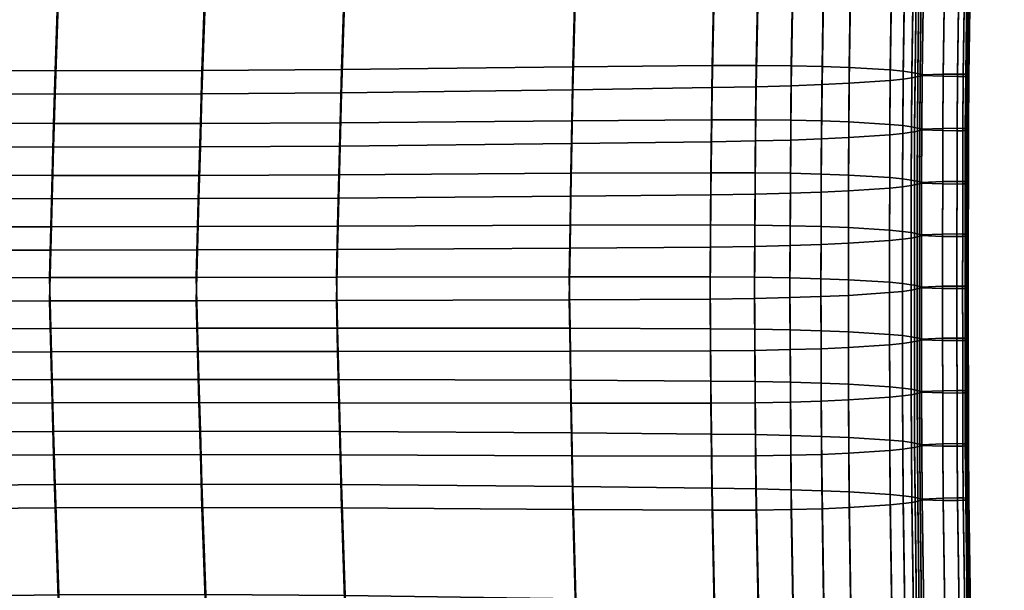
# Model space of a CAD drawing. Header units: millimetres. Extents: x -230 to 230, y -297 to 200.
# Tile 19 of 34: x 116 to 222, y -129 to -68. Entities that reach past the tile are written whole.
import ezdxf

# ---------------------------------------------------------------- set-up
doc = ezdxf.new("R2010")
doc.units = ezdxf.units.MM
doc.layers.add('polstar', color=7, linetype='Continuous')

msp = doc.modelspace()

# ---------------------------------------------------------------- meshes
at = {"layer": 'polstar'}
mesh = msp.add_polyface(dxfattribs=at)
corners = [(215.5, -61.87, 409.49), (213.24, -61.92, 408.17), (213.07, -74.09, 409.01), (215.33, -74.02, 410.33), (217.03, -61.88, 409.81), (216.86, -74.01, 410.65), (217.64, -61.9, 409.68), (217.47, -74.02, 410.52), (217.89, -61.91, 409.54), (217.73, -74.03, 410.38), (218.08, -61.93, 409.34), (217.92, -74.05, 410.18), (218.2, -61.95, 409.08), (218.04, -74.07, 409.92), (218.24, -61.97, 408.75), (218.07, -74.09, 409.59), (217.99, -62.03, 407.87), (217.82, -74.15, 408.71), (215.83, -48.75, 408.6), (213.56, -48.77, 407.27), (217.35, -48.77, 408.92), (217.97, -48.8, 408.79), (218.22, -48.82, 408.65), (218.41, -48.84, 408.45), (218.53, -48.86, 408.19), (218.56, -48.88, 407.86), (218.31, -48.93, 406.98), (217.08, -19.25, 406.6), (214.82, -19.22, 405.28), (218.61, -19.31, 406.93), (219.22, -19.35, 406.8), (219.47, -19.38, 406.66), (219.66, -19.4, 406.46), (219.78, -19.43, 406.2), (219.82, -19.45, 405.87), (219.57, -19.5, 404.99), (221.26, 11.78, 404.72), (220.65, 11.84, 404.85), (221.51, 11.75, 404.58), (221.7, 11.72, 404.38), (221.82, 11.69, 404.12), (221.86, 11.67, 403.8), (221.61, 11.63, 402.92), (213.01, -61.86, 409.08), (212.84, -74.02, 409.91), (213.07, -74.09, 409.01), (213.24, -61.92, 408.17), (213.33, -48.7, 408.18), (213.56, -48.77, 407.27), (214.59, -19.16, 406.18), (214.82, -19.22, 405.28), (212.76, -61.79, 409.98), (212.59, -73.96, 410.82), (213.08, -48.64, 409.08), (214.34, -19.1, 407.09), (212.47, -61.73, 410.89), (212.3, -73.9, 411.73), (212.8, -48.58, 409.99), (214.06, -19.04, 407.99), (212.13, -61.67, 411.81), (211.96, -73.83, 412.64), (212.45, -48.52, 410.91), (213.71, -18.98, 408.91), (211.03, -73.71, 414.5), (210.99, -79.52, 414.9), (211.92, -79.65, 413.05), (211.2, -61.54, 413.66), (211.53, -48.39, 412.76), (212.79, -18.85, 410.77), (209.66, -73.57, 416.4), (209.61, -79.39, 416.8), (209.83, -61.41, 415.57), (210.16, -48.26, 414.67), (211.42, -18.73, 412.67), (205.27, -73.31, 420.21), (205.22, -79.13, 420.62), (205.45, -61.15, 419.38), (205.79, -48.01, 418.48), (207.06, -18.5, 416.48)]
mesh.append_faces([[corners[k] for k in face] for face in [(0, 1, 2, 3), (4, 0, 3, 5), (6, 4, 5, 7), (8, 6, 7, 9), (10, 8, 9, 11), (12, 10, 11, 13), (14, 12, 13, 15), (16, 14, 15, 17), (18, 19, 1, 0), (20, 18, 0, 4), (21, 20, 4, 6), (22, 21, 6, 8), (23, 22, 8, 10), (24, 23, 10, 12), (25, 24, 12, 14), (26, 25, 14, 16), (27, 28, 19, 18), (29, 27, 18, 20), (30, 29, 20, 21), (31, 30, 21, 22), (32, 31, 22, 23), (33, 32, 23, 24), (34, 33, 24, 25), (35, 34, 25, 26), (36, 37, 29, 30), (38, 36, 30, 31), (39, 38, 31, 32), (40, 39, 32, 33), (41, 40, 33, 34), (42, 41, 34, 35), (43, 44, 45, 46), (47, 43, 46, 48), (49, 47, 48, 50), (51, 52, 44, 43), (53, 51, 43, 47), (54, 53, 47, 49), (55, 56, 52, 51), (57, 55, 51, 53), (58, 57, 53, 54), (59, 60, 56, 55), (61, 59, 55, 57), (62, 61, 57, 58), (63, 64, 65, 60), (66, 63, 60, 59), (67, 66, 59, 61), (68, 67, 61, 62), (69, 70, 64, 63), (71, 69, 63, 66), (72, 71, 66, 67), (73, 72, 67, 68), (74, 75, 70, 69), (76, 74, 69, 71), (77, 76, 71, 72), (78, 77, 72, 73)]])
mesh = msp.add_polyface(dxfattribs=at)
corners = [(215.33, -74.25, 406.88), (215.29, -80.06, 407.28), (213.03, -79.97, 408.41), (213.07, -74.16, 408.01), (217.82, -74.15, 408.71), (217.78, -79.95, 409.11), (218.03, -80.01, 408.25), (218.07, -74.21, 407.85), (215.5, -62.11, 406.05), (213.24, -61.99, 407.18), (217.03, -62.15, 405.85), (216.86, -74.28, 406.69), (217.64, -62.15, 406.04), (217.47, -74.27, 406.87), (217.89, -62.14, 406.2), (217.73, -74.27, 407.03), (218.08, -62.13, 406.41), (217.92, -74.25, 407.25), (218.2, -62.12, 406.69), (218.04, -74.23, 407.52), (218.24, -62.09, 407.02), (217.99, -62.03, 407.87), (215.83, -48.98, 405.15), (213.56, -48.84, 406.28), (217.35, -49.04, 404.96), (217.97, -49.05, 405.14), (218.22, -49.05, 405.3), (218.41, -49.04, 405.52), (218.53, -49.02, 405.79), (218.56, -49, 406.12), (218.31, -48.93, 406.98), (217.08, -19.49, 403.15), (214.82, -19.29, 404.28), (218.61, -19.59, 402.97), (219.22, -19.61, 403.15), (219.47, -19.61, 403.31), (219.66, -19.61, 403.53), (219.78, -19.59, 403.8), (219.82, -19.57, 404.13), (219.57, -19.5, 404.99), (221.26, 11.53, 401.08), (220.65, 11.56, 400.89), (221.51, 11.52, 401.24), (221.7, 11.52, 401.46), (221.82, 11.53, 401.73), (212.84, -74.22, 407.09), (213.07, -74.16, 408.01), (213.03, -79.97, 408.41), (212.8, -80.04, 407.49), (213.01, -62.05, 406.25), (213.24, -61.99, 407.18), (213.33, -48.9, 405.35), (213.56, -48.84, 406.28), (214.59, -19.36, 403.36), (214.82, -19.29, 404.28), (212.76, -62.12, 405.33), (212.59, -74.28, 406.16), (213.08, -48.96, 404.43), (214.34, -19.42, 402.43), (212.47, -62.18, 404.39), (212.3, -74.35, 405.23), (212.8, -49.03, 403.5), (214.06, -19.49, 401.5), (212.13, -62.25, 403.45), (211.96, -74.41, 404.29), (212.45, -49.1, 402.55), (213.71, -19.56, 400.55), (211.2, -62.38, 401.52), (211.03, -74.55, 402.36), (211.53, -49.23, 400.62), (212.79, -19.69, 398.62), (209.83, -62.52, 399.51), (209.66, -74.69, 400.35), (210.16, -49.37, 398.61), (211.42, -19.84, 396.61), (213.47, 11.39, 394.53), (214.83, 11.54, 396.54), (205.45, -62.82, 395.35), (205.27, -74.98, 396.19), (205.79, -49.68, 394.46), (207.06, -20.16, 392.46), (209.1, 11.04, 390.37)]
mesh.append_faces([[corners[k] for k in face] for face in [(0, 1, 2, 3), (4, 5, 6, 7), (8, 0, 3, 9), (10, 11, 0, 8), (12, 13, 11, 10), (14, 15, 13, 12), (16, 17, 15, 14), (18, 19, 17, 16), (20, 7, 19, 18), (21, 4, 7, 20), (22, 8, 9, 23), (24, 10, 8, 22), (25, 12, 10, 24), (26, 14, 12, 25), (27, 16, 14, 26), (28, 18, 16, 27), (29, 20, 18, 28), (30, 21, 20, 29), (31, 22, 23, 32), (33, 24, 22, 31), (34, 25, 24, 33), (35, 26, 25, 34), (36, 27, 26, 35), (37, 28, 27, 36), (38, 29, 28, 37), (39, 30, 29, 38), (40, 34, 33, 41), (42, 35, 34, 40), (43, 36, 35, 42), (44, 37, 36, 43), (45, 46, 47, 48), (49, 50, 46, 45), (51, 52, 50, 49), (53, 54, 52, 51), (55, 49, 45, 56), (57, 51, 49, 55), (58, 53, 51, 57), (59, 55, 56, 60), (61, 57, 55, 59), (62, 58, 57, 61), (63, 59, 60, 64), (65, 61, 59, 63), (66, 62, 61, 65), (67, 63, 64, 68), (69, 65, 63, 67), (70, 66, 65, 69), (71, 67, 68, 72), (73, 69, 67, 71), (74, 70, 69, 73), (75, 76, 70, 74), (77, 71, 72, 78), (79, 73, 71, 77), (80, 74, 73, 79), (81, 75, 74, 80)]])
mesh = msp.add_polyface(dxfattribs=at)
corners = [(205.18, -90.43, 421.4), (205.17, -96, 421.78), (209.57, -96.27, 417.97), (209.58, -90.7, 417.59), (205.19, -84.82, 421.01), (209.59, -85.08, 417.2), (205.22, -79.13, 420.62), (209.61, -79.39, 416.8), (202.25, -90.32, 423.07), (202.24, -95.89, 423.46), (202.27, -84.71, 422.68), (202.31, -79.02, 422.29), (202.36, -73.21, 421.89), (205.27, -73.31, 420.21), (202.55, -61.05, 421.05), (205.45, -61.15, 419.38), (202.89, -47.92, 420.15), (205.79, -48.01, 418.48), (198.93, -90.23, 424.42), (198.91, -95.79, 424.8), (198.96, -84.62, 424.03), (199, -78.94, 423.64), (199.06, -73.13, 423.24), (199.26, -60.98, 422.4), (195.16, -90.17, 425.34), (195.13, -95.73, 425.72), (195.2, -84.57, 424.95), (195.25, -78.89, 424.56), (195.32, -73.09, 424.16), (195.54, -60.96, 423.32), (190.42, -90.14, 425.86), (190.37, -95.69, 426.25), (190.47, -84.56, 425.48), (190.53, -78.89, 425.09), (190.61, -73.1, 424.69), (190.85, -61, 423.86), (175.39, -90.17, 426.02), (175.31, -95.68, 426.4), (175.48, -84.62, 425.64), (175.58, -79, 425.26), (175.69, -73.25, 424.86), (176, -61.24, 424.04), (176.45, -48.29, 423.15), (191.24, -47.93, 422.97), (150.51, -90.27, 425.48), (150.38, -95.72, 425.85), (150.64, -84.78, 425.1), (150.79, -79.21, 424.72), (150.95, -73.53, 424.33), (151.34, -61.67, 423.52), (151.85, -48.89, 422.65), (135.52, -90.31, 425.1), (135.38, -95.75, 425.47), (135.67, -84.84, 424.72), (135.83, -79.3, 424.34), (136, -73.64, 423.95), (136.41, -61.82, 423.15), (136.94, -49.1, 422.28), (119.82, -90.34, 424.72), (119.68, -95.77, 425.1), (119.97, -84.86, 424.35), (120.13, -79.31, 423.97), (120.3, -73.65, 423.58), (120.7, -61.84, 422.77), (121.21, -49.13, 421.9), (104.04, -90.33, 424.39), (103.92, -95.8, 424.76), (104.17, -84.83, 424.01), (104.31, -79.25, 423.62), (104.46, -73.56, 423.23), (104.81, -61.69, 422.41), (105.25, -48.92, 421.54)]
mesh.append_faces([[corners[k] for k in face] for face in [(0, 1, 2, 3), (4, 0, 3, 5), (6, 4, 5, 7), (8, 9, 1, 0), (10, 8, 0, 4), (11, 10, 4, 6), (12, 11, 6, 13), (14, 12, 13, 15), (16, 14, 15, 17), (18, 19, 9, 8), (20, 18, 8, 10), (21, 20, 10, 11), (22, 21, 11, 12), (23, 22, 12, 14), (24, 25, 19, 18), (26, 24, 18, 20), (27, 26, 20, 21), (28, 27, 21, 22), (29, 28, 22, 23), (30, 31, 25, 24), (32, 30, 24, 26), (33, 32, 26, 27), (34, 33, 27, 28), (35, 34, 28, 29), (36, 37, 31, 30), (38, 36, 30, 32), (39, 38, 32, 33), (40, 39, 33, 34), (41, 40, 34, 35), (42, 41, 35, 43), (44, 45, 37, 36), (46, 44, 36, 38), (47, 46, 38, 39), (48, 47, 39, 40), (49, 48, 40, 41), (50, 49, 41, 42), (51, 52, 45, 44), (53, 51, 44, 46), (54, 53, 46, 47), (55, 54, 47, 48), (56, 55, 48, 49), (57, 56, 49, 50), (58, 59, 52, 51), (60, 58, 51, 53), (61, 60, 53, 54), (62, 61, 54, 55), (63, 62, 55, 56), (64, 63, 56, 57), (65, 66, 59, 58), (67, 65, 58, 60), (68, 67, 60, 61), (69, 68, 61, 62), (70, 69, 62, 63), (71, 70, 63, 64)]])
mesh = msp.add_polyface(dxfattribs=at)
corners = [(205.18, -92.1, 397.38), (209.58, -91.81, 401.53), (209.57, -97.38, 401.92), (205.17, -97.67, 397.76), (205.19, -86.49, 396.99), (209.59, -86.2, 401.14), (205.22, -80.8, 396.59), (209.61, -80.5, 400.75), (202.25, -92.23, 395.48), (202.24, -97.8, 395.86), (202.27, -86.62, 395.09), (202.31, -80.93, 394.69), (202.36, -75.12, 394.29), (205.27, -74.98, 396.19), (202.55, -62.97, 393.46), (205.45, -62.82, 395.35), (198.93, -92.35, 393.88), (198.91, -97.91, 394.26), (198.96, -86.74, 393.49), (199, -81.06, 393.1), (199.06, -75.25, 392.7), (199.26, -63.1, 391.86), (195.16, -92.44, 392.68), (195.13, -97.99, 393.06), (195.2, -86.84, 392.29), (195.25, -81.16, 391.9), (195.32, -75.36, 391.5), (195.54, -63.23, 390.67), (190.42, -92.51, 391.8), (190.37, -98.06, 392.19), (190.47, -86.92, 391.42), (190.53, -81.25, 391.03), (190.61, -75.46, 390.63), (190.85, -63.36, 389.8), (191.24, -50.29, 388.91), (195.9, -50.13, 389.77), (175.39, -92.63, 390.61), (175.31, -98.14, 390.99), (175.48, -87.08, 390.23), (175.58, -81.45, 389.84), (175.69, -75.71, 389.44), (176, -63.7, 388.62), (176.45, -50.75, 387.74), (150.51, -92.76, 389.63), (150.38, -98.21, 390), (150.64, -87.27, 389.25), (150.79, -81.7, 388.87), (150.95, -76.02, 388.48), (151.34, -64.16, 387.67), (151.85, -51.38, 386.79), (135.52, -92.8, 389.19), (135.38, -98.24, 389.57), (135.67, -87.33, 388.82), (135.83, -81.79, 388.44), (136, -76.13, 388.05), (136.41, -64.32, 387.24), (136.94, -51.6, 386.37), (119.82, -92.83, 388.81), (119.68, -98.26, 389.18), (119.97, -87.35, 388.43), (120.13, -81.81, 388.05), (120.3, -76.14, 387.66), (120.7, -64.33, 386.85), (121.21, -51.62, 385.98), (104.04, -92.82, 388.47), (103.92, -98.29, 388.85), (104.17, -87.32, 388.09), (104.31, -81.74, 387.71), (104.46, -76.05, 387.32), (104.81, -64.18, 386.5), (105.25, -51.41, 385.62)]
mesh.append_faces([[corners[k] for k in face] for face in [(0, 1, 2, 3), (4, 5, 1, 0), (6, 7, 5, 4), (8, 0, 3, 9), (10, 4, 0, 8), (11, 6, 4, 10), (12, 13, 6, 11), (14, 15, 13, 12), (16, 8, 9, 17), (18, 10, 8, 16), (19, 11, 10, 18), (20, 12, 11, 19), (21, 14, 12, 20), (22, 16, 17, 23), (24, 18, 16, 22), (25, 19, 18, 24), (26, 20, 19, 25), (27, 21, 20, 26), (28, 22, 23, 29), (30, 24, 22, 28), (31, 25, 24, 30), (32, 26, 25, 31), (33, 27, 26, 32), (34, 35, 27, 33), (36, 28, 29, 37), (38, 30, 28, 36), (39, 31, 30, 38), (40, 32, 31, 39), (41, 33, 32, 40), (42, 34, 33, 41), (43, 36, 37, 44), (45, 38, 36, 43), (46, 39, 38, 45), (47, 40, 39, 46), (48, 41, 40, 47), (49, 42, 41, 48), (50, 43, 44, 51), (52, 45, 43, 50), (53, 46, 45, 52), (54, 47, 46, 53), (55, 48, 47, 54), (56, 49, 48, 55), (57, 50, 51, 58), (59, 52, 50, 57), (60, 53, 52, 59), (61, 54, 53, 60), (62, 55, 54, 61), (63, 56, 55, 62), (64, 57, 58, 65), (66, 59, 57, 64), (67, 60, 59, 66), (68, 61, 60, 67), (69, 62, 61, 68), (70, 63, 62, 69)]])
mesh = msp.add_polyface(dxfattribs=at)
corners = [(215.26, -91.36, 408.07), (215.26, -96.93, 408.45), (213, -96.85, 409.58), (213, -91.28, 409.2), (216.79, -91.37, 407.87), (216.79, -96.94, 408.26), (217.41, -91.36, 408.05), (217.4, -96.93, 408.44), (217.66, -91.35, 408.22), (217.65, -96.92, 408.6), (217.85, -91.33, 408.43), (217.85, -96.9, 408.82), (217.97, -91.31, 408.7), (217.97, -96.88, 409.09), (218, -91.29, 409.03), (218, -96.86, 409.42), (217.75, -91.23, 409.89), (217.75, -96.8, 410.28), (215.27, -85.75, 407.68), (213.01, -85.67, 408.81), (216.8, -85.77, 407.48), (217.41, -85.76, 407.67), (217.66, -85.75, 407.83), (217.86, -85.73, 408.04), (217.98, -85.71, 408.31), (218.01, -85.69, 408.65), (217.76, -85.63, 409.5), (215.29, -80.06, 407.28), (213.03, -79.97, 408.41), (216.82, -80.08, 407.09), (217.43, -80.07, 407.27), (217.68, -80.06, 407.43), (217.88, -80.05, 407.65), (218, -80.03, 407.92), (218.03, -80.01, 408.25), (217.78, -79.95, 409.11), (216.86, -74.28, 406.69), (215.33, -74.25, 406.88), (217.47, -74.27, 406.87), (217.73, -74.27, 407.03), (217.92, -74.25, 407.25), (218.04, -74.23, 407.52), (218.07, -74.21, 407.85), (212.77, -91.34, 408.28), (213, -91.28, 409.2), (213, -96.85, 409.58), (212.77, -96.91, 408.66), (212.78, -85.73, 407.89), (213.01, -85.67, 408.81), (212.8, -80.04, 407.49), (213.03, -79.97, 408.41), (212.52, -91.41, 407.35), (212.52, -96.98, 407.74), (212.53, -85.79, 406.96), (212.55, -80.1, 406.57), (212.59, -74.28, 406.16), (212.84, -74.22, 407.09), (212.23, -91.47, 406.42), (212.23, -97.04, 406.8), (212.24, -85.86, 406.03), (212.26, -80.17, 405.63), (212.3, -74.35, 405.23), (211.89, -91.54, 405.47), (211.88, -97.11, 405.86), (211.89, -85.92, 405.08), (211.92, -80.23, 404.69), (211.96, -74.41, 404.29), (210.96, -91.67, 403.54), (210.95, -97.24, 403.93), (210.96, -86.06, 403.15), (210.99, -80.36, 402.76), (211.03, -74.55, 402.36), (209.58, -91.81, 401.53), (209.57, -97.38, 401.92), (209.59, -86.2, 401.14), (209.61, -80.5, 400.75), (209.66, -74.69, 400.35), (205.27, -74.98, 396.19), (205.22, -80.8, 396.59)]
mesh.append_faces([[corners[k] for k in face] for face in [(0, 1, 2, 3), (4, 5, 1, 0), (6, 7, 5, 4), (8, 9, 7, 6), (10, 11, 9, 8), (12, 13, 11, 10), (14, 15, 13, 12), (16, 17, 15, 14), (18, 0, 3, 19), (20, 4, 0, 18), (21, 6, 4, 20), (22, 8, 6, 21), (23, 10, 8, 22), (24, 12, 10, 23), (25, 14, 12, 24), (26, 16, 14, 25), (27, 18, 19, 28), (29, 20, 18, 27), (30, 21, 20, 29), (31, 22, 21, 30), (32, 23, 22, 31), (33, 24, 23, 32), (34, 25, 24, 33), (35, 26, 25, 34), (36, 29, 27, 37), (38, 30, 29, 36), (39, 31, 30, 38), (40, 32, 31, 39), (41, 33, 32, 40), (42, 34, 33, 41), (43, 44, 45, 46), (47, 48, 44, 43), (49, 50, 48, 47), (51, 43, 46, 52), (53, 47, 43, 51), (54, 49, 47, 53), (55, 56, 49, 54), (57, 51, 52, 58), (59, 53, 51, 57), (60, 54, 53, 59), (61, 55, 54, 60), (62, 57, 58, 63), (64, 59, 57, 62), (65, 60, 59, 64), (66, 61, 60, 65), (67, 62, 63, 68), (69, 64, 62, 67), (70, 65, 64, 69), (71, 66, 65, 70), (72, 67, 68, 73), (74, 69, 67, 72), (75, 70, 69, 74), (76, 71, 70, 75), (77, 76, 75, 78)]])
mesh = msp.add_polyface(dxfattribs=at)
corners = [(215.26, -91.12, 411.51), (213, -91.21, 410.2), (213, -96.78, 410.58), (215.26, -96.69, 411.9), (216.79, -91.1, 411.83), (216.79, -96.67, 412.22), (217.41, -91.11, 411.7), (217.4, -96.67, 412.09), (217.66, -91.12, 411.56), (217.65, -96.68, 411.94), (217.85, -91.13, 411.36), (217.85, -96.7, 411.75), (217.97, -91.15, 411.1), (217.97, -96.72, 411.48), (218, -91.17, 410.77), (218, -96.74, 411.16), (217.75, -91.23, 409.89), (217.75, -96.8, 410.28), (215.27, -85.51, 411.12), (213.01, -85.6, 409.81), (216.8, -85.49, 411.44), (217.41, -85.5, 411.31), (217.66, -85.51, 411.17), (217.86, -85.53, 410.97), (217.98, -85.55, 410.71), (218.01, -85.57, 410.38), (217.76, -85.63, 409.5), (215.29, -79.82, 410.73), (213.03, -79.9, 409.41), (216.82, -79.81, 411.05), (217.43, -79.82, 410.92), (217.68, -79.83, 410.78), (217.88, -79.85, 410.58), (218, -79.87, 410.32), (218.03, -79.89, 409.99), (217.78, -79.95, 409.11), (215.33, -74.02, 410.33), (213.07, -74.09, 409.01), (216.86, -74.01, 410.65), (217.47, -74.02, 410.52), (217.73, -74.03, 410.38), (217.92, -74.05, 410.18), (218.04, -74.07, 409.92), (218.07, -74.09, 409.59), (217.82, -74.15, 408.71), (212.77, -91.15, 411.1), (212.77, -96.72, 411.49), (213, -96.78, 410.58), (213, -91.21, 410.2), (212.78, -85.53, 410.71), (213.01, -85.6, 409.81), (212.8, -79.84, 410.32), (213.03, -79.9, 409.41), (212.84, -74.02, 409.91), (213.07, -74.09, 409.01), (212.52, -91.08, 412.01), (212.52, -96.65, 412.39), (212.53, -85.47, 411.62), (212.55, -79.78, 411.22), (212.59, -73.96, 410.82), (212.23, -91.02, 412.91), (212.23, -96.59, 413.3), (212.24, -85.41, 412.53), (212.26, -79.71, 412.13), (212.3, -73.9, 411.73), (211.89, -90.96, 413.83), (211.88, -96.53, 414.22), (211.89, -85.34, 413.44), (211.92, -79.65, 413.05), (211.96, -73.83, 412.64), (210.96, -90.83, 415.69), (210.95, -96.4, 416.07), (210.96, -85.22, 415.3), (210.99, -79.52, 414.9), (209.58, -90.7, 417.59), (209.57, -96.27, 417.97), (209.59, -85.08, 417.2), (209.61, -79.39, 416.8)]
mesh.append_faces([[corners[k] for k in face] for face in [(0, 1, 2, 3), (4, 0, 3, 5), (6, 4, 5, 7), (8, 6, 7, 9), (10, 8, 9, 11), (12, 10, 11, 13), (14, 12, 13, 15), (16, 14, 15, 17), (18, 19, 1, 0), (20, 18, 0, 4), (21, 20, 4, 6), (22, 21, 6, 8), (23, 22, 8, 10), (24, 23, 10, 12), (25, 24, 12, 14), (26, 25, 14, 16), (27, 28, 19, 18), (29, 27, 18, 20), (30, 29, 20, 21), (31, 30, 21, 22), (32, 31, 22, 23), (33, 32, 23, 24), (34, 33, 24, 25), (35, 34, 25, 26), (36, 37, 28, 27), (38, 36, 27, 29), (39, 38, 29, 30), (40, 39, 30, 31), (41, 40, 31, 32), (42, 41, 32, 33), (43, 42, 33, 34), (44, 43, 34, 35), (45, 46, 47, 48), (49, 45, 48, 50), (51, 49, 50, 52), (53, 51, 52, 54), (55, 56, 46, 45), (57, 55, 45, 49), (58, 57, 49, 51), (59, 58, 51, 53), (60, 61, 56, 55), (62, 60, 55, 57), (63, 62, 57, 58), (64, 63, 58, 59), (65, 66, 61, 60), (67, 65, 60, 62), (68, 67, 62, 63), (69, 68, 63, 64), (70, 71, 66, 65), (72, 70, 65, 67), (73, 72, 67, 68), (74, 75, 71, 70), (76, 74, 70, 72), (77, 76, 72, 73)]])
mesh = msp.add_polyface(dxfattribs=at)
corners = [(205.18, -101.57, 422.17), (209.58, -101.84, 418.36), (209.57, -96.27, 417.97), (205.17, -96, 421.78), (205.19, -107.18, 422.56), (209.59, -107.45, 418.75), (205.22, -112.87, 422.96), (209.61, -113.14, 419.15), (202.25, -101.45, 423.84), (202.24, -95.89, 423.46), (202.27, -107.06, 424.23), (202.31, -112.75, 424.63), (202.36, -118.56, 425.04), (205.27, -118.69, 423.36), (202.55, -130.72, 425.89), (205.45, -130.85, 424.21), (198.93, -101.36, 425.19), (198.91, -95.79, 424.8), (198.96, -106.96, 425.58), (199, -112.65, 425.97), (199.06, -118.45, 426.38), (199.26, -130.6, 427.23), (195.16, -101.29, 426.11), (195.13, -95.73, 425.72), (195.2, -106.88, 426.5), (195.25, -112.56, 426.89), (195.32, -118.36, 427.3), (195.54, -130.49, 428.15), (195.9, -143.59, 429.07), (199.61, -143.72, 428.15), (190.42, -101.24, 426.63), (190.37, -95.69, 426.25), (190.47, -106.83, 427.02), (190.53, -112.5, 427.42), (190.61, -118.28, 427.82), (190.85, -130.39, 428.67), (191.24, -143.45, 429.59), (175.39, -101.19, 426.79), (175.31, -95.68, 426.4), (175.48, -106.74, 427.18), (175.58, -112.37, 427.57), (175.69, -118.11, 427.97), (176, -130.12, 428.82), (176.45, -143.06, 429.73), (150.51, -101.17, 426.23), (150.38, -95.72, 425.85), (150.64, -106.66, 426.62), (150.79, -112.22, 427.01), (150.95, -117.9, 427.41), (151.34, -129.76, 428.24), (151.85, -142.54, 429.14), (135.52, -101.18, 425.85), (135.38, -95.75, 425.47), (135.67, -106.65, 426.24), (135.83, -112.19, 426.63), (136, -117.85, 427.02), (136.41, -129.66, 427.85), (136.94, -142.38, 428.75), (119.82, -101.21, 425.48), (119.68, -95.77, 425.1), (119.97, -106.68, 425.86), (120.13, -112.23, 426.25), (120.3, -117.89, 426.65), (120.7, -129.7, 427.47), (121.21, -142.41, 428.37), (104.04, -101.26, 425.14), (103.92, -95.8, 424.76), (104.17, -106.76, 425.53), (104.31, -112.34, 425.92), (104.46, -118.03, 426.32), (104.81, -129.9, 427.15), (105.25, -142.67, 428.04)]
mesh.append_faces([[corners[k] for k in face] for face in [(0, 1, 2, 3), (4, 5, 1, 0), (6, 7, 5, 4), (8, 0, 3, 9), (10, 4, 0, 8), (11, 6, 4, 10), (12, 13, 6, 11), (14, 15, 13, 12), (16, 8, 9, 17), (18, 10, 8, 16), (19, 11, 10, 18), (20, 12, 11, 19), (21, 14, 12, 20), (22, 16, 17, 23), (24, 18, 16, 22), (25, 19, 18, 24), (26, 20, 19, 25), (27, 21, 20, 26), (28, 29, 21, 27), (30, 22, 23, 31), (32, 24, 22, 30), (33, 25, 24, 32), (34, 26, 25, 33), (35, 27, 26, 34), (36, 28, 27, 35), (37, 30, 31, 38), (39, 32, 30, 37), (40, 33, 32, 39), (41, 34, 33, 40), (42, 35, 34, 41), (43, 36, 35, 42), (44, 37, 38, 45), (46, 39, 37, 44), (47, 40, 39, 46), (48, 41, 40, 47), (49, 42, 41, 48), (50, 43, 42, 49), (51, 44, 45, 52), (53, 46, 44, 51), (54, 47, 46, 53), (55, 48, 47, 54), (56, 49, 48, 55), (57, 50, 49, 56), (58, 51, 52, 59), (60, 53, 51, 58), (61, 54, 53, 60), (62, 55, 54, 61), (63, 56, 55, 62), (64, 57, 56, 63), (65, 58, 59, 66), (67, 60, 58, 65), (68, 61, 60, 67), (69, 62, 61, 68), (70, 63, 62, 69), (71, 64, 63, 70)]])
mesh = msp.add_polyface(dxfattribs=at)
corners = [(215.26, -102.26, 412.29), (215.26, -96.69, 411.9), (213, -96.78, 410.58), (213, -102.35, 410.97), (216.79, -102.23, 412.6), (216.79, -96.67, 412.22), (217.41, -102.24, 412.47), (217.4, -96.67, 412.09), (217.66, -102.25, 412.33), (217.65, -96.68, 411.94), (217.85, -102.27, 412.13), (217.85, -96.7, 411.75), (217.97, -102.28, 411.87), (217.97, -96.72, 411.48), (218, -102.31, 411.54), (218, -96.74, 411.16), (217.75, -102.37, 410.66), (217.75, -96.8, 410.28), (215.27, -107.86, 412.67), (213.01, -107.96, 411.36), (216.8, -107.84, 412.99), (217.41, -107.85, 412.86), (217.66, -107.86, 412.72), (217.86, -107.87, 412.52), (217.98, -107.89, 412.26), (218.01, -107.91, 411.93), (217.76, -107.97, 411.05), (215.29, -113.55, 413.07), (213.03, -113.65, 411.75), (216.82, -113.52, 413.39), (217.43, -113.53, 413.26), (217.68, -113.54, 413.12), (217.88, -113.55, 412.92), (218, -113.57, 412.65), (218.03, -113.59, 412.33), (217.78, -113.65, 411.45), (215.33, -119.36, 413.47), (213.07, -119.47, 412.16), (216.86, -119.32, 413.79), (217.47, -119.33, 413.66), (217.73, -119.34, 413.52), (217.92, -119.35, 413.32), (218.04, -119.36, 413.06), (218.07, -119.39, 412.73), (212.77, -102.29, 411.87), (213, -102.35, 410.97), (213, -96.78, 410.58), (212.77, -96.72, 411.49), (212.78, -107.9, 412.26), (213.01, -107.96, 411.36), (212.8, -113.59, 412.66), (213.03, -113.65, 411.75), (212.52, -102.22, 412.78), (212.52, -96.65, 412.39), (212.53, -107.84, 413.17), (212.55, -113.53, 413.56), (212.59, -119.35, 413.97), (212.84, -119.41, 413.06), (212.23, -102.16, 413.69), (212.23, -96.59, 413.3), (212.24, -107.77, 414.08), (212.26, -113.47, 414.47), (212.3, -119.28, 414.88), (211.89, -102.1, 414.6), (211.88, -96.53, 414.22), (211.89, -107.71, 414.99), (211.92, -113.4, 415.39), (211.96, -119.22, 415.79), (210.96, -101.97, 416.46), (210.95, -96.4, 416.07), (210.96, -107.58, 416.85), (210.99, -113.27, 417.24), (211.03, -119.09, 417.65), (209.58, -101.84, 418.36), (209.57, -96.27, 417.97), (209.59, -107.45, 418.75), (209.61, -113.14, 419.15), (209.66, -118.96, 419.55), (205.27, -118.69, 423.36), (205.22, -112.87, 422.96)]
mesh.append_faces([[corners[k] for k in face] for face in [(0, 1, 2, 3), (4, 5, 1, 0), (6, 7, 5, 4), (8, 9, 7, 6), (10, 11, 9, 8), (12, 13, 11, 10), (14, 15, 13, 12), (16, 17, 15, 14), (18, 0, 3, 19), (20, 4, 0, 18), (21, 6, 4, 20), (22, 8, 6, 21), (23, 10, 8, 22), (24, 12, 10, 23), (25, 14, 12, 24), (26, 16, 14, 25), (27, 18, 19, 28), (29, 20, 18, 27), (30, 21, 20, 29), (31, 22, 21, 30), (32, 23, 22, 31), (33, 24, 23, 32), (34, 25, 24, 33), (35, 26, 25, 34), (36, 27, 28, 37), (38, 29, 27, 36), (39, 30, 29, 38), (40, 31, 30, 39), (41, 32, 31, 40), (42, 33, 32, 41), (43, 34, 33, 42), (44, 45, 46, 47), (48, 49, 45, 44), (50, 51, 49, 48), (52, 44, 47, 53), (54, 48, 44, 52), (55, 50, 48, 54), (56, 57, 50, 55), (58, 52, 53, 59), (60, 54, 52, 58), (61, 55, 54, 60), (62, 56, 55, 61), (63, 58, 59, 64), (65, 60, 58, 63), (66, 61, 60, 65), (67, 62, 61, 66), (68, 63, 64, 69), (70, 65, 63, 68), (71, 66, 65, 70), (72, 67, 66, 71), (73, 68, 69, 74), (75, 70, 68, 73), (76, 71, 70, 75), (77, 72, 71, 76), (78, 77, 76, 79)]])
mesh = msp.add_polyface(dxfattribs=at)
corners = [(215.26, -102.5, 408.84), (213, -102.42, 409.97), (213, -96.85, 409.58), (215.26, -96.93, 408.45), (216.79, -102.51, 408.64), (216.79, -96.94, 408.26), (217.41, -102.5, 408.83), (217.4, -96.93, 408.44), (217.66, -102.48, 408.99), (217.65, -96.92, 408.6), (217.85, -102.47, 409.2), (217.85, -96.9, 408.82), (217.97, -102.45, 409.47), (217.97, -96.88, 409.09), (218, -102.43, 409.81), (218, -96.86, 409.42), (217.75, -102.37, 410.66), (217.75, -96.8, 410.28), (215.27, -108.1, 409.23), (213.01, -108.03, 410.36), (216.8, -108.11, 409.03), (217.41, -108.1, 409.22), (217.66, -108.09, 409.38), (217.86, -108.07, 409.59), (217.98, -108.05, 409.86), (218.01, -108.03, 410.2), (217.76, -107.97, 411.05), (215.29, -113.79, 409.62), (213.03, -113.72, 410.76), (216.82, -113.8, 409.43), (217.43, -113.78, 409.61), (217.68, -113.77, 409.77), (217.88, -113.75, 409.99), (218, -113.73, 410.26), (218.03, -113.71, 410.59), (217.78, -113.65, 411.45), (215.33, -119.6, 410.03), (213.07, -119.54, 411.16), (216.86, -119.6, 409.83), (217.47, -119.58, 410.01), (217.73, -119.57, 410.18), (217.92, -119.55, 410.39), (218.04, -119.53, 410.66), (218.07, -119.51, 410.99), (217.82, -119.45, 411.85), (212.77, -102.48, 409.05), (212.77, -96.91, 408.66), (213, -96.85, 409.58), (213, -102.42, 409.97), (212.78, -108.09, 409.44), (213.01, -108.03, 410.36), (212.8, -113.79, 409.83), (213.03, -113.72, 410.76), (212.84, -119.6, 410.24), (213.07, -119.54, 411.16), (212.52, -102.55, 408.12), (212.52, -96.98, 407.74), (212.53, -108.16, 408.51), (212.55, -113.85, 408.91), (212.59, -119.67, 409.31), (212.23, -102.61, 407.19), (212.23, -97.04, 406.8), (212.24, -108.22, 407.58), (212.26, -113.92, 407.98), (212.3, -119.73, 408.38), (211.89, -102.68, 406.25), (211.88, -97.11, 405.86), (211.89, -108.29, 406.64), (211.92, -113.98, 407.03), (211.96, -119.8, 407.44), (210.96, -102.81, 404.32), (210.95, -97.24, 403.93), (210.96, -108.42, 404.71), (210.99, -114.12, 405.1), (211.03, -119.93, 405.51), (209.58, -102.95, 402.31), (209.57, -97.38, 401.92), (209.59, -108.56, 402.7), (209.61, -114.26, 403.09)]
mesh.append_faces([[corners[k] for k in face] for face in [(0, 1, 2, 3), (4, 0, 3, 5), (6, 4, 5, 7), (8, 6, 7, 9), (10, 8, 9, 11), (12, 10, 11, 13), (14, 12, 13, 15), (16, 14, 15, 17), (18, 19, 1, 0), (20, 18, 0, 4), (21, 20, 4, 6), (22, 21, 6, 8), (23, 22, 8, 10), (24, 23, 10, 12), (25, 24, 12, 14), (26, 25, 14, 16), (27, 28, 19, 18), (29, 27, 18, 20), (30, 29, 20, 21), (31, 30, 21, 22), (32, 31, 22, 23), (33, 32, 23, 24), (34, 33, 24, 25), (35, 34, 25, 26), (36, 37, 28, 27), (38, 36, 27, 29), (39, 38, 29, 30), (40, 39, 30, 31), (41, 40, 31, 32), (42, 41, 32, 33), (43, 42, 33, 34), (44, 43, 34, 35), (45, 46, 47, 48), (49, 45, 48, 50), (51, 49, 50, 52), (53, 51, 52, 54), (55, 56, 46, 45), (57, 55, 45, 49), (58, 57, 49, 51), (59, 58, 51, 53), (60, 61, 56, 55), (62, 60, 55, 57), (63, 62, 57, 58), (64, 63, 58, 59), (65, 66, 61, 60), (67, 65, 60, 62), (68, 67, 62, 63), (69, 68, 63, 64), (70, 71, 66, 65), (72, 70, 65, 67), (73, 72, 67, 68), (74, 73, 68, 69), (75, 76, 71, 70), (77, 75, 70, 72), (78, 77, 72, 73)]])
mesh = msp.add_polyface(dxfattribs=at)
corners = [(205.18, -103.24, 398.15), (205.17, -97.67, 397.76), (209.57, -97.38, 401.92), (209.58, -102.95, 402.31), (205.19, -108.85, 398.54), (209.59, -108.56, 402.7), (205.22, -114.54, 398.93), (209.61, -114.26, 403.09), (202.25, -103.37, 396.25), (202.24, -97.8, 395.86), (202.27, -108.98, 396.64), (202.31, -114.67, 397.03), (202.36, -120.48, 397.44), (205.27, -120.36, 399.34), (202.55, -132.63, 398.29), (205.45, -132.52, 400.19), (202.89, -145.77, 399.22), (205.79, -145.66, 401.12), (198.93, -103.47, 394.65), (198.91, -97.91, 394.26), (198.96, -109.08, 395.04), (199, -114.77, 395.44), (199.06, -120.57, 395.84), (199.26, -132.72, 396.69), (199.61, -145.84, 397.62), (195.16, -103.55, 393.45), (195.13, -97.99, 393.06), (195.2, -109.15, 393.84), (195.25, -114.83, 394.24), (195.32, -120.63, 394.64), (195.54, -132.76, 395.49), (190.42, -103.6, 392.57), (190.37, -98.06, 392.19), (190.47, -109.19, 392.96), (190.53, -114.86, 393.36), (190.61, -120.65, 393.76), (190.85, -132.75, 394.61), (175.39, -103.65, 391.37), (175.31, -98.14, 390.99), (175.48, -109.2, 391.76), (175.58, -114.82, 392.15), (175.69, -120.57, 392.56), (176, -132.57, 393.4), (176.45, -145.52, 394.31), (191.24, -145.81, 395.53), (150.51, -103.66, 390.38), (150.38, -98.21, 390), (150.64, -109.15, 390.77), (150.79, -114.71, 391.16), (150.95, -120.39, 391.56), (151.34, -132.25, 392.39), (151.85, -145.03, 393.29), (135.52, -103.67, 389.95), (135.38, -98.24, 389.57), (135.67, -109.14, 390.33), (135.83, -114.69, 390.72), (136, -120.35, 391.12), (136.41, -132.16, 391.95), (136.94, -144.87, 392.84), (119.82, -103.7, 389.56), (119.68, -98.26, 389.18), (119.97, -109.17, 389.95), (120.13, -114.72, 390.34), (120.3, -120.38, 390.73), (120.7, -132.19, 391.56), (121.21, -144.9, 392.45), (104.04, -103.75, 389.23), (103.92, -98.29, 388.85), (104.17, -109.25, 389.62), (104.31, -114.83, 390), (104.46, -120.52, 390.4), (104.81, -132.39, 391.23), (105.25, -145.16, 392.13)]
mesh.append_faces([[corners[k] for k in face] for face in [(0, 1, 2, 3), (4, 0, 3, 5), (6, 4, 5, 7), (8, 9, 1, 0), (10, 8, 0, 4), (11, 10, 4, 6), (12, 11, 6, 13), (14, 12, 13, 15), (16, 14, 15, 17), (18, 19, 9, 8), (20, 18, 8, 10), (21, 20, 10, 11), (22, 21, 11, 12), (23, 22, 12, 14), (24, 23, 14, 16), (25, 26, 19, 18), (27, 25, 18, 20), (28, 27, 20, 21), (29, 28, 21, 22), (30, 29, 22, 23), (31, 32, 26, 25), (33, 31, 25, 27), (34, 33, 27, 28), (35, 34, 28, 29), (36, 35, 29, 30), (37, 38, 32, 31), (39, 37, 31, 33), (40, 39, 33, 34), (41, 40, 34, 35), (42, 41, 35, 36), (43, 42, 36, 44), (45, 46, 38, 37), (47, 45, 37, 39), (48, 47, 39, 40), (49, 48, 40, 41), (50, 49, 41, 42), (51, 50, 42, 43), (52, 53, 46, 45), (54, 52, 45, 47), (55, 54, 47, 48), (56, 55, 48, 49), (57, 56, 49, 50), (58, 57, 50, 51), (59, 60, 53, 52), (61, 59, 52, 54), (62, 61, 54, 55), (63, 62, 55, 56), (64, 63, 56, 57), (65, 64, 57, 58), (66, 67, 60, 59), (68, 66, 59, 61), (69, 68, 61, 62), (70, 69, 62, 63), (71, 70, 63, 64), (72, 71, 64, 65)]])
mesh = msp.add_polyface(dxfattribs=at)
corners = [(217.82, -119.45, 411.85), (217.78, -113.65, 411.45), (218.03, -113.59, 412.33), (218.07, -119.39, 412.73), (215.5, -131.5, 414.32), (215.33, -119.36, 413.47), (213.07, -119.47, 412.16), (213.24, -131.64, 413.01), (217.03, -131.45, 414.64), (216.86, -119.32, 413.79), (217.64, -131.45, 414.51), (217.47, -119.33, 413.66), (217.89, -131.46, 414.37), (217.73, -119.34, 413.52), (218.08, -131.47, 414.17), (217.92, -119.35, 413.32), (218.2, -131.48, 413.91), (218.04, -119.36, 413.06), (218.24, -131.5, 413.58), (217.99, -131.57, 412.7), (215.83, -144.63, 415.25), (213.56, -144.79, 413.94), (217.35, -144.56, 415.56), (217.97, -144.55, 415.43), (218.22, -144.55, 415.29), (218.41, -144.56, 415.09), (218.53, -144.57, 414.83), (218.56, -144.59, 414.5), (218.31, -144.66, 413.62), (217.08, -174.11, 417.35), (214.82, -174.32, 416.04), (218.61, -174.01, 417.66), (219.22, -173.98, 417.53), (219.47, -173.98, 417.38), (219.66, -173.98, 417.18), (219.78, -174, 416.92), (219.82, -174.02, 416.59), (219.57, -174.09, 415.72), (221.26, -205.11, 419.77), (220.65, -205.15, 419.9), (221.51, -205.1, 419.63), (221.7, -205.1, 419.43), (221.82, -205.11, 419.17), (221.86, -205.13, 418.84), (212.84, -119.41, 413.06), (213.07, -119.47, 412.16), (213.03, -113.65, 411.75), (212.8, -113.59, 412.66), (213.01, -131.57, 413.91), (213.24, -131.64, 413.01), (213.33, -144.72, 414.84), (213.56, -144.79, 413.94), (214.59, -174.26, 416.94), (214.82, -174.32, 416.04), (212.76, -131.51, 414.82), (212.59, -119.35, 413.97), (213.08, -144.66, 415.75), (214.34, -174.2, 417.85), (212.47, -131.45, 415.73), (212.3, -119.28, 414.88), (212.8, -144.6, 416.66), (214.06, -174.13, 418.76), (212.13, -131.39, 416.64), (211.96, -119.22, 415.79), (212.45, -144.53, 417.57), (213.71, -174.07, 419.67), (211.2, -131.26, 418.5), (211.03, -119.09, 417.65), (211.53, -144.4, 419.43), (212.79, -173.93, 421.53), (209.83, -131.12, 420.4), (209.66, -118.96, 419.55), (210.16, -144.27, 421.33), (211.42, -173.8, 423.43), (213.47, -205.02, 425.68), (214.83, -205.16, 423.78), (205.45, -130.85, 424.21), (205.27, -118.69, 423.36), (205.79, -143.99, 425.14), (207.06, -173.5, 427.24), (209.1, -204.69, 429.48)]
mesh.append_faces([[corners[k] for k in face] for face in [(0, 1, 2, 3), (4, 5, 6, 7), (8, 9, 5, 4), (10, 11, 9, 8), (12, 13, 11, 10), (14, 15, 13, 12), (16, 17, 15, 14), (18, 3, 17, 16), (19, 0, 3, 18), (20, 4, 7, 21), (22, 8, 4, 20), (23, 10, 8, 22), (24, 12, 10, 23), (25, 14, 12, 24), (26, 16, 14, 25), (27, 18, 16, 26), (28, 19, 18, 27), (29, 20, 21, 30), (31, 22, 20, 29), (32, 23, 22, 31), (33, 24, 23, 32), (34, 25, 24, 33), (35, 26, 25, 34), (36, 27, 26, 35), (37, 28, 27, 36), (38, 32, 31, 39), (40, 33, 32, 38), (41, 34, 33, 40), (42, 35, 34, 41), (43, 36, 35, 42), (44, 45, 46, 47), (48, 49, 45, 44), (50, 51, 49, 48), (52, 53, 51, 50), (54, 48, 44, 55), (56, 50, 48, 54), (57, 52, 50, 56), (58, 54, 55, 59), (60, 56, 54, 58), (61, 57, 56, 60), (62, 58, 59, 63), (64, 60, 58, 62), (65, 61, 60, 64), (66, 62, 63, 67), (68, 64, 62, 66), (69, 65, 64, 68), (70, 66, 67, 71), (72, 68, 66, 70), (73, 69, 68, 72), (74, 75, 69, 73), (76, 70, 71, 77), (78, 72, 70, 76), (79, 73, 72, 78), (80, 74, 73, 79)]])
mesh = msp.add_polyface(dxfattribs=at)
corners = [(215.5, -131.74, 410.88), (213.24, -131.71, 412.01), (213.07, -119.54, 411.16), (215.33, -119.6, 410.03), (217.03, -131.73, 410.68), (216.86, -119.6, 409.83), (217.64, -131.7, 410.86), (217.47, -119.58, 410.01), (217.89, -131.69, 411.02), (217.73, -119.57, 410.18), (218.08, -131.67, 411.24), (217.92, -119.55, 410.39), (218.2, -131.65, 411.51), (218.04, -119.53, 410.66), (218.24, -131.62, 411.84), (218.07, -119.51, 410.99), (217.99, -131.57, 412.7), (217.82, -119.45, 411.85), (215.83, -144.87, 411.8), (213.56, -144.86, 412.94), (217.35, -144.83, 411.6), (217.97, -144.8, 411.78), (218.22, -144.78, 411.95), (218.41, -144.76, 412.16), (218.53, -144.74, 412.43), (218.56, -144.71, 412.76), (218.31, -144.66, 413.62), (217.08, -174.35, 413.9), (214.82, -174.39, 415.04), (218.61, -174.28, 413.7), (219.22, -174.24, 413.88), (219.47, -174.21, 414.04), (219.66, -174.19, 414.26), (219.78, -174.16, 414.53), (219.82, -174.14, 414.86), (219.57, -174.09, 415.72), (220.65, -205.42, 415.95), (219.13, -205.53, 416.15), (221.26, -205.36, 416.12), (221.51, -205.33, 416.29), (221.7, -205.3, 416.5), (221.82, -205.27, 416.77), (221.86, -205.25, 417.1), (221.61, -205.21, 417.96), (213.01, -131.77, 411.09), (212.84, -119.6, 410.24), (213.07, -119.54, 411.16), (213.24, -131.71, 412.01), (213.33, -144.92, 412.02), (213.56, -144.86, 412.94), (214.59, -174.46, 414.12), (214.82, -174.39, 415.04), (212.76, -131.83, 410.16), (212.59, -119.67, 409.31), (213.08, -144.98, 411.09), (214.34, -174.52, 413.19), (212.47, -131.9, 409.23), (212.3, -119.73, 408.38), (212.8, -145.05, 410.16), (214.06, -174.58, 412.26), (212.13, -131.96, 408.29), (211.96, -119.8, 407.44), (212.45, -145.11, 409.21), (213.71, -174.65, 411.31), (211.2, -132.1, 406.36), (211.03, -119.93, 405.51), (211.53, -145.25, 407.28), (212.79, -174.78, 409.38), (209.66, -120.07, 403.5), (209.61, -114.26, 403.09), (210.99, -114.12, 405.1), (209.83, -132.24, 404.35), (210.16, -145.38, 405.27), (211.42, -174.91, 407.37), (205.27, -120.36, 399.34), (205.22, -114.54, 398.93), (205.45, -132.52, 400.19), (205.79, -145.66, 401.12), (207.06, -175.16, 403.21)]
mesh.append_faces([[corners[k] for k in face] for face in [(0, 1, 2, 3), (4, 0, 3, 5), (6, 4, 5, 7), (8, 6, 7, 9), (10, 8, 9, 11), (12, 10, 11, 13), (14, 12, 13, 15), (16, 14, 15, 17), (18, 19, 1, 0), (20, 18, 0, 4), (21, 20, 4, 6), (22, 21, 6, 8), (23, 22, 8, 10), (24, 23, 10, 12), (25, 24, 12, 14), (26, 25, 14, 16), (27, 28, 19, 18), (29, 27, 18, 20), (30, 29, 20, 21), (31, 30, 21, 22), (32, 31, 22, 23), (33, 32, 23, 24), (34, 33, 24, 25), (35, 34, 25, 26), (36, 37, 27, 29), (38, 36, 29, 30), (39, 38, 30, 31), (40, 39, 31, 32), (41, 40, 32, 33), (42, 41, 33, 34), (43, 42, 34, 35), (44, 45, 46, 47), (48, 44, 47, 49), (50, 48, 49, 51), (52, 53, 45, 44), (54, 52, 44, 48), (55, 54, 48, 50), (56, 57, 53, 52), (58, 56, 52, 54), (59, 58, 54, 55), (60, 61, 57, 56), (62, 60, 56, 58), (63, 62, 58, 59), (64, 65, 61, 60), (66, 64, 60, 62), (67, 66, 62, 63), (68, 69, 70, 65), (71, 68, 65, 64), (72, 71, 64, 66), (73, 72, 66, 67), (74, 75, 69, 68), (76, 74, 68, 71), (77, 76, 71, 72), (78, 77, 72, 73)]])

doc.saveas('drawing.dxf')
